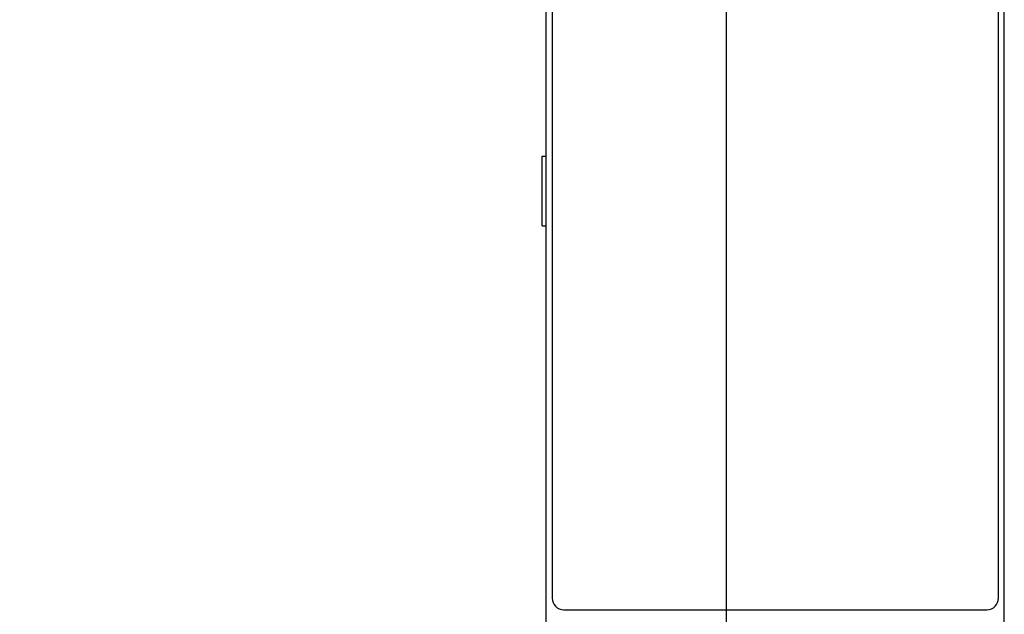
# Model space of a CAD drawing. Header units: inches. Extents: x 0 to 34, y 0 to 22.
# Tile 5 of 25: x 10.7 to 12.4, y 10.3 to 11.3. Entities that reach past the tile are written whole.
import ezdxf

# ---------------------------------------------------------------- set-up
doc = ezdxf.new("R2010")
doc.units = ezdxf.units.IN
doc.header["$LTSCALE"] = 1.87
doc.header["$MEASUREMENT"] = 0
doc.layers.get('0').update_dxf_attribs({"linetype": 'CONTINUOUS'})
doc.layers.add('DIMENSIONS', color=7, linetype='CONTINUOUS')
doc.styles.get("Standard").update_dxf_attribs({"font": 'txt', "width": 0.8})
doc.dimstyles.new('DIMSTYLE_1', dxfattribs={"dimtxt": 0.125, "dimasz": 0.18, "dimexe": 0.18, "dimexo": 0.0625, "dimgap": 0.09, "dimtad": 0, "dimtih": 1, "dimtoh": 1, "dimdec": 3, "dimzin": 4, "dimdsep": 46, "dimtxsty": 'STANDARD', "dimblk": '_FILLED', "dimblk1": '_FILLED', "dimblk2": '_FILLED', "dimcen": 0.09, "dimadec": 0, "dimazin": 0, "dimtp": 0.01, "dimtm": 0.01, "dimtfac": 1, "dimtdec": 3, "dimtofl": 0, "dimtmove": 0, "dimatfit": 3, "dimldrblk": '_FILLED', "dimfxl": 1, "dimtolj": 1, "dimtzin": 4, "dimarcsym": 0})

# ---------------------------------------------------------------- blocks, each defined once
blk = doc.blocks.new('_FILLED')
at = {"color": 0, "linetype": 'BYBLOCK'}
blk.add_solid([(0, 0), (-1, 0.1736), (-1, -0.1736)], dxfattribs=at)
blk = doc.blocks.new('*D5')
at = {"layer": 'DIMENSIONS', "color": 2, "linetype": 'CONTINUOUS'}
for p, q in [((11.5091, 14.405), (9.1966, 14.405)), ((9.3216, 14.405), (9.3216, 11.3587)), ((9.3216, 9.2671), (9.3216, 10.9212)), ((11.5091, 9.2671), (9.1966, 9.2671))]:
    blk.add_line(p, q, dxfattribs=at)
at = {"layer": 'DIMENSIONS', "color": 2, "linetype": 'CONTINUOUS', "xscale": 0.18, "yscale": 0.18, "zscale": 0.18}
for p, rotation in [((9.3216, 14.405), 90), ((9.3216, 9.2671), 270)]:
    blk.add_blockref('_FILLED', p, dxfattribs=dict(at, rotation=rotation))
at = {"layer": 'DIMENSIONS', "color": 2, "linetype": 'CONTINUOUS', "width": 0.8}
for s, p in [('5.138', (8.9716, 11.1712)), ('[', (8.9716, 10.9837)), (']', (9.5716, 10.9837)), ('130.5', (9.0716, 10.9837))]:
    blk.add_text(s, height=0.125, dxfattribs=at).set_placement(p)
blk = doc.blocks.new('*D8')
at = {"layer": 'DIMENSIONS', "color": 2, "linetype": 'CONTINUOUS'}
for p, q in [((11.8811, 11.7294), (11.8811, 8.3921)), ((11.5716, 9.2225), (11.5716, 8.3921)), ((11.5716, 8.5171), (11.1688, 8.5171)), ((11.8811, 8.5171), (12.2411, 8.5171))]:
    blk.add_line(p, q, dxfattribs=at)
at = {"layer": 'DIMENSIONS', "color": 2, "linetype": 'CONTINUOUS', "xscale": 0.18, "yscale": 0.18, "zscale": 0.18}
blk.add_blockref('_FILLED', (11.5716, 8.5171), dxfattribs=at)
at = {"layer": 'DIMENSIONS', "color": 2, "linetype": 'CONTINUOUS', "xscale": 0.18, "yscale": 0.18, "zscale": 0.18, "rotation": 180}
blk.add_blockref('_FILLED', (11.8811, 8.5171), dxfattribs=at)
at = {"layer": 'DIMENSIONS', "color": 2, "linetype": 'CONTINUOUS', "width": 0.8}
for s, p in [('[', (10.5063, 8.4546)), (']', (11.0063, 8.4546)), ('.310', (9.9813, 8.4546)), ('7.86', (10.6063, 8.4546))]:
    blk.add_text(s, height=0.125, dxfattribs=at).set_placement(p)

msp = doc.modelspace()

# ---------------------------------------------------------------- linework, layer by layer
at = {"color": 7, "linetype": 'CONTINUOUS'}
for p, q in [((11.5716, 9.2671), (11.5716, 14.405)), ((12.3596, 9.2671), (12.3596, 14.405)), ((11.5816, 14.375), (11.5816, 10.305)), ((12.3496, 10.305), (12.3496, 14.375)), ((11.5647, 11.0653), (11.5716, 11.0653)), ((11.5647, 10.9453), (11.5647, 11.0653)), ((11.5647, 10.9453), (11.5716, 10.9453)), ((11.6016, 10.285), (12.3296, 10.285))]:
    msp.add_line(p, q, dxfattribs=at)
for centre, start, end in [((11.6016, 10.305), 180, 270), ((12.3296, 10.305), 270, 360)]:
    msp.add_arc(centre, 0.02, start, end, dxfattribs=at)

# ---------------------------------------------------------------- dimensions: what is measured, and where the dimension line sits
at = {"layer": 'DIMENSIONS', "color": 2, "linetype": 'CONTINUOUS'}
for base, p1, p2, angle, picture, middle in [((9.3216, 9.2671), (11.5091, 14.405), (11.5091, 9.2671), 270, '*D5', (9.3216, 11.1399)), ((11.5715941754, 8.5171105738), (11.8810941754, 11.7294205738), (11.5715941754, 9.2225366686), 180, '*D8', (10.5437581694, 8.5171105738))]:
    dim = msp.add_linear_dim(base=base, p1=p1, p2=p2, angle=angle, dimstyle='DIMSTYLE_1', dxfattribs=at)
    dim.commit()
    dim.dimension.update_dxf_attribs({"geometry": picture, "text_midpoint": middle, "dimtype": 160})

doc.saveas('drawing.dxf')
